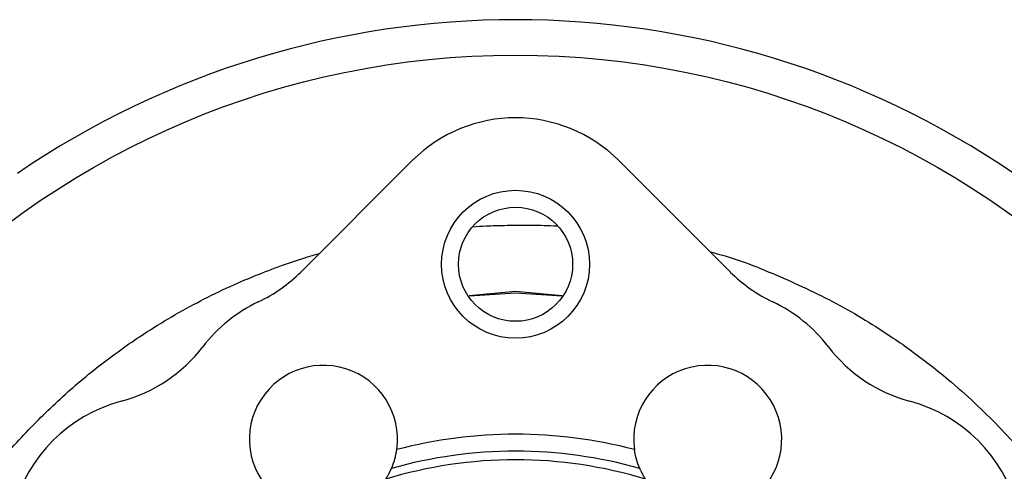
# Model space of a CAD drawing. Header units: inches. Extents: x 0.3 to 34.1, y 0.2 to 21.7.
# Tile 11 of 26: x 5.8 to 10.1, y 12.4 to 14.4. Entities that reach past the tile are written whole.
import ezdxf

# ---------------------------------------------------------------- set-up
doc = ezdxf.new("R2010")
doc.units = ezdxf.units.IN
doc.header["$MEASUREMENT"] = 0

msp = doc.modelspace()

# ---------------------------------------------------------------- linework, layer by layer
at = {"color": 7, "linetype": 'Continuous', "lineweight": 25}
for p, q in [((7.479, 13.739), (6.9934, 13.2534)), ((8.8649, 13.2534), (8.3793, 13.739)), ((7.7279, 13.1492), (7.9291, 13.1624)), ((7.9291, 13.1624), (8.1317, 13.1491))]:
    msp.add_line(p, q, dxfattribs=at)
at = {"color": 8, "linetype": 'Continuous', "lineweight": 25}
for p, q in [((7.7268, 13.1507), (7.9284, 13.1706)), ((7.9284, 13.1706), (8.1325, 13.1505))]:
    msp.add_line(p, q, dxfattribs=at)
at = {"color": 7, "linetype": 'Continuous', "lineweight": 25}
for centre, radius in [((7.9291, 10.5034), 3.6954), ((7.9291, 13.2872), 0.3224), ((7.9291, 13.2872), 0.2487)]:
    msp.add_circle(centre, radius, dxfattribs=at)
for centre, radius, start, end in [((7.9291, 10.5034), 3.85, 55.6839, 124.3161), ((6.5249, 13.7219), 0.6625, 295.3405, 315), ((9.3333, 13.7219), 0.6625, 225, 244.6595), ((7.092, 12.5244), 0.6625, 115.3405, 142.5389), ((8.7663, 12.5244), 0.6625, 37.4611, 64.6595), ((6.0403, 13.3303), 0.6625, 284.9611, 322.5389), ((9.818, 13.3303), 0.6625, 217.4611, 255.0389), ((7.092, 12.5244), 0.3225, 352.0012, 232.9988), ((8.7663, 12.5244), 0.3225, 307.0012, 187.9988), ((6.3823, 12.0502), 0.6625, 104.9611, 165.0389), ((9.4759, 12.0502), 0.6625, 14.9611, 75.0389), ((7.9291, 10.5034), 2.0428, 75.318, 104.682), ((7.9291, 10.5034), 1.9691, 74.0535, 105.9465), ((7.9291, 10.5034), 1.9316, 72.9714, 107.0286)]:
    msp.add_arc(centre, radius, start, end, dxfattribs=at)
msp.add_ellipse((7.9291, 13.2864), major_axis=(0, -0.6392), ratio=0.997265, start_param=2.357564, end_param=3.925621, dxfattribs=at)
for points, knots in [([(7.7437, 13.4507), (7.763, 13.452), (7.8083, 13.4553), (7.8712, 13.4568), (7.9327, 13.4578), (7.986, 13.4581), (8.0401, 13.4572), (8.0819, 13.456), (8.1057, 13.4546), (8.1115, 13.4543)], [0, 0, 0, 0, 0.1575213, 0.3708383, 0.5119818, 0.6587977, 0.8056532, 0.9525467, 1, 1, 1, 1]), ([(5.1092, 11.3693), (5.1372, 11.4581), (5.1802, 11.5943), (5.2624, 11.7749), (5.3377, 11.9239), (5.4308, 12.0838), (5.5439, 12.2524), (5.6796, 12.427), (5.8095, 12.5702), (5.9234, 12.6813), (6.0119, 12.7606), (6.103, 12.8357), (6.1966, 12.9066), (6.3398, 13.006), (6.5379, 13.1234), (6.7471, 13.2204), (6.9072, 13.2811), (6.9991, 13.3126), (7.0546, 13.3288), (7.0745, 13.3345)], [0, 0, 0, 0, 0.096303, 0.147702, 0.2053, 0.269109, 0.339141, 0.41541, 0.497936, 0.539155, 0.580145, 0.620903, 0.661428, 0.701715, 0.801345, 0.899439, 0.94009, 0.978612, 1, 1, 1, 1]), ([(8.7773, 13.341), (8.7816, 13.34), (8.88, 13.3161), (9.0652, 13.2431), (9.3286, 13.1211), (9.522, 13.0033), (9.654, 12.9107), (9.7388, 12.8468), (9.8362, 12.7673), (9.9418, 12.6725), (10.0451, 12.5699), (10.1549, 12.4501), (10.2646, 12.3156), (10.3685, 12.1703), (10.4496, 12.0427), (10.5042, 11.9477), (10.5396, 11.882), (10.561, 11.8409), (10.5785, 11.8062), (10.6011, 11.761), (10.6295, 11.7018), (10.6909, 11.5641), (10.7309, 11.4471), (10.7617, 11.3566)], [0, 0, 0, 0, 0.004563, 0.10394, 0.203339, 0.302727, 0.33586, 0.368988, 0.411728, 0.464892, 0.514705, 0.561173, 0.631708, 0.692833, 0.744561, 0.786904, 0.80534, 0.821204, 0.834495, 0.845214, 0.873055, 0.901923, 1, 1, 1, 1]), ([(7.3635, 12.3503), (7.3667, 12.3553), (7.3698, 12.3604), (7.3755, 12.3704), (7.3781, 12.3755), (7.3827, 12.3847), (7.3847, 12.3888), (7.3874, 12.3949), (7.3882, 12.3967), (7.3882, 12.3967)], [0, 0, 0, 0, 0.25, 0.25, 0.5, 0.5, 0.75, 0.75, 1, 1, 1, 1]), ([(8.4701, 12.3967), (8.4701, 12.3967), (8.4709, 12.3949), (8.4736, 12.3889), (8.4755, 12.3847), (8.4801, 12.3755), (8.4828, 12.3705), (8.4885, 12.3604), (8.4916, 12.3553), (8.4948, 12.3503)], [0, 0, 0, 0, 0.25, 0.25, 0.5, 0.5, 0.75, 0.75, 1, 1, 1, 1])]:
    msp.add_open_spline(points, degree=3, knots=knots, dxfattribs=at)
for points in [[(7.3882, 12.3967), (7.4001, 12.4243), (7.4075, 12.4519), (7.4114, 12.4795)], [(8.4701, 12.3967), (8.4582, 12.4243), (8.4508, 12.4519), (8.4469, 12.4795)]]:
    msp.add_open_spline(points, degree=3, dxfattribs=at)

doc.saveas('drawing.dxf')
